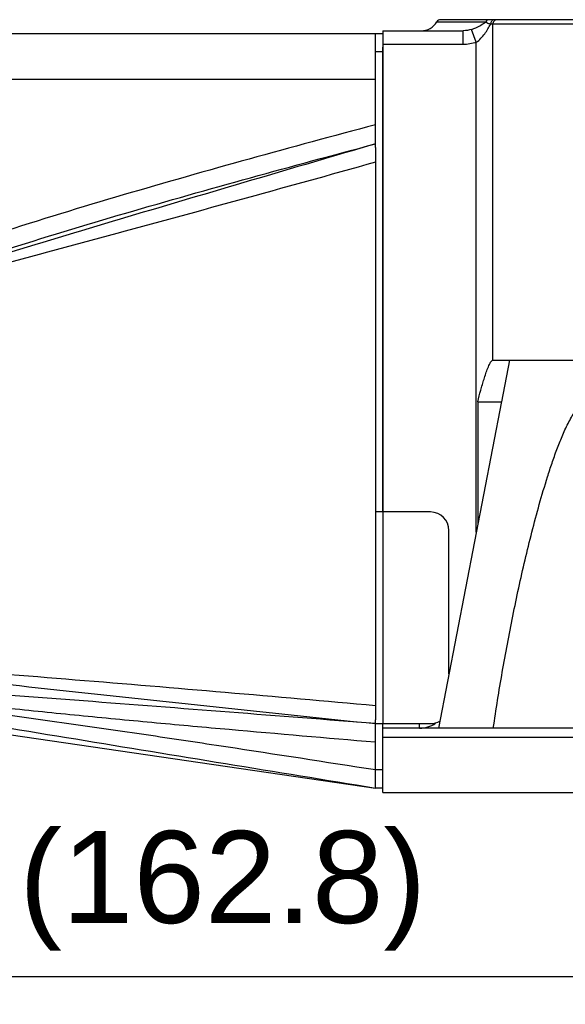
# Model space of a CAD drawing. Header units: millimetres. Extents: x 12 to 2508, y 25 to 1770.
# Tile 18 of 53: x 1837 to 1896, y 434 to 541. Entities that reach past the tile are written whole.
import ezdxf

# ---------------------------------------------------------------- set-up
doc = ezdxf.new("R2010")
doc.units = ezdxf.units.MM
for name, color, linetype in [('COVER_J_ABL44', 7, 'Continuous'), ('COVER_J_PBL46', 7, 'Continuous'), ('FLANGE_B_PBL43', 7, 'Continuous'), ('PLATE_J_PBL45', 7, 'Continuous'), ('오른쪽_7_VBL10', 7, 'Continuous')]:
    doc.layers.add(name, color=color, linetype=linetype)
doc.styles.get("Standard").update_dxf_attribs({"font": 'arial.ttf'})
doc.dimstyles.new('DIMSTYLE_5', dxfattribs={"dimtxt": 10, "dimasz": 15, "dimexe": 1, "dimexo": 0.5, "dimgap": 2.5, "dimtad": 1, "dimdsep": 46, "dimtxsty": 'Standard', "dimblk": '_FILLED', "dimblk1": '_FILLED', "dimblk2": '_FILLED', "dimcen": 0.09, "dimclrt": 134, "dimazin": 2, "dimtp": 0.5, "dimtm": 0.5, "dimtfac": 1, "dimtofl": 0, "dimtmove": 0, "dimatfit": 3, "dimldrblk": '_FILLED', "dimfxl": 1, "dimtolj": 1, "dimarcsym": 0})

# ---------------------------------------------------------------- blocks, each defined once
blk = doc.blocks.new('_FILLED')
at = {"color": 0, "linetype": 'ByBlock'}
blk.add_solid([(0, 0), (-1, 0.2), (-1, -0.2)], dxfattribs=at)
blk = doc.blocks.new('*D144')
at = {"color": 0, "lineweight": -2, "transparency": 16777216}
for p, q in [((1777.2, 481.26), (1777.2, 435.64)), ((1940, 456.14), (1940, 435.64)), ((1925, 436.64), (1792.2, 436.64))]:
    blk.add_line(p, q, dxfattribs=at)
at = {"layer": 'Defpoints', "color": 0, "transparency": 16777216}
for p in [(1777.2, 481.76), (1940, 456.64), (1777.2, 436.64)]:
    blk.add_point(p, dxfattribs=at)
at = {"color": 0, "lineweight": -2, "transparency": 16777216, "xscale": 15, "yscale": 15, "zscale": 15, "rotation": 180}
blk.add_blockref('_FILLED', (1777.2, 436.64), dxfattribs=at)
at = {"color": 0, "lineweight": -2, "transparency": 16777216, "xscale": 15, "yscale": 15, "zscale": 15}
blk.add_blockref('_FILLED', (1940, 436.64), dxfattribs=at)
at = {"color": 134, "transparency": 16777216, "insert": (1858.6, 452.48), "char_height": 10, "width": 42.1481, "attachment_point": 2, "line_spacing_factor": 0.9}
blk.add_mtext('\\A1;(162.8)', dxfattribs=at)
blk = doc.blocks.new('FLANGE_B_PBL43', base_point=(839.44, 954.49))
at = {"layer": 'FLANGE_B_PBL43', "color": 2}
for p, q in [((776.06, 995.85), (781.39, 995.85)), ((892.19, 995.59), (781.93, 995.59)), ((782.15, 959.09), (782.15, 995.59)), ((778.95, 993.39), (778.95, 994.89)), ((780.36, 993.64), (779.85, 995.03)), ((778.95, 993.39), (770.19, 993.39)), ((780.36, 940.4), (780.36, 993.64)), ((783.96, 959.09), (783.09, 954.57)), ((908.69, 918.09), (770.19, 918.09))]:
    blk.add_line(p, q, dxfattribs=at)
at = {"layer": 'FLANGE_B_PBL43', "color": 7}
for p, q in [((891.69, 996.09), (776.49, 996.09)), ((770.19, 994.89), (778.95, 994.89)), ((770.19, 994.89), (770.19, 942.59)), ((782.15, 959.09), (892.19, 959.09)), ((783.09, 954.59), (776.25, 919.09)), ((780.52, 954.57), (783.09, 954.57)), ((780.52, 954.57), (780.52, 941.24)), ((774.19, 919.09), (774.19, 919.59)), ((907.69, 919.09), (770.19, 919.09)), ((770.19, 912.09), (770.19, 919.09)), ((770.19, 912.09), (908.69, 912.09))]:
    blk.add_line(p, q, dxfattribs=at)
for centre, radius, start, end in [((774.36, 996.89), 2, 270, 328.6677), ((776.49, 995.59), 0.5, 90, 148.6677), ((774.19, 922.09), 3, 270, 305.2268)]:
    blk.add_arc(centre, radius, start, end, dxfattribs=at)
at = {"layer": 'FLANGE_B_PBL43', "color": 2}
for points, knots in [([(779.85, 995.03), (780, 995.09), (780.55, 995.3), (781.05, 995.62), (781.39, 995.85)], [0, 0, 0, 0, 0.280079, 1, 1, 1, 1]), ([(780.36, 993.64), (780.54, 993.76), (780.88, 994.05), (781.28, 994.55), (781.62, 995.07), (781.82, 995.43), (781.93, 995.59)], [0, 0, 0, 0, 0.261947, 0.51807, 0.766176, 1, 1, 1, 1]), ([(781.78, 996.09), (781.7, 996.09), (781.54, 996.05), (781.43, 995.92), (781.39, 995.85)], [0, 0, 0, 0, 0.489508, 1, 1, 1, 1]), ([(781.39, 995.85), (781.47, 995.81), (781.64, 995.71), (781.83, 995.64), (781.93, 995.59)], [0, 0, 0, 0, 0.430248, 1, 1, 1, 1]), ([(782.32, 996.09), (782.27, 996.09), (782.16, 996.06), (781.98, 995.91), (781.93, 995.72), (781.93, 995.59)], [0, 0, 0, 0, 0.223085, 0.463902, 1, 1, 1, 1]), ([(782.6, 996.09), (782.49, 996.09), (782.24, 995.97), (782.15, 995.72), (782.15, 995.59)], [0, 0, 0, 0, 0.480867, 1, 1, 1, 1])]:
    blk.add_open_spline(points, degree=3, knots=knots, dxfattribs=at)
for points in [[(779.85, 995.03), (779.56, 994.94), (779.26, 994.89), (778.95, 994.89)], [(780.36, 993.64), (779.91, 993.48), (779.43, 993.39), (778.95, 993.39)]]:
    blk.add_open_spline(points, degree=3, dxfattribs=at)
at = {"layer": 'FLANGE_B_PBL43', "color": 7}
for points, knots in [([(780.52, 954.57), (780.62, 954.99), (780.79, 955.61), (781.02, 956.43), (781.2, 957.03), (781.39, 957.63), (781.57, 958.12), (781.73, 958.5), (781.85, 958.76), (781.96, 958.95), (782.07, 959.06), (782.13, 959.09), (782.15, 959.09)], [0, 0, 0, 0, 0.263507, 0.394949, 0.525929, 0.656022, 0.784174, 0.846702, 0.906753, 0.961181, 0.983338, 1, 1, 1, 1]), ([(782.21, 919.09), (782.51, 921.13), (783.16, 925.2), (784.31, 931.3), (785.41, 936.37), (786.4, 940.41), (787.2, 943.42), (787.94, 945.92), (788.59, 947.9), (789.11, 949.37), (789.58, 950.57), (790, 951.52), (790.33, 952.21), (790.69, 952.88), (791.08, 953.51), (791.45, 954), (791.79, 954.32), (792.06, 954.5), (792.34, 954.6), (792.73, 954.6), (793.14, 954.28), (793.45, 953.76), (793.69, 953.15), (793.87, 952.49), (794.02, 951.8), (794.14, 951.1), (794.27, 950.15), (794.38, 948.93), (794.47, 947.46), (794.51, 945.98), (794.52, 944.98), (794.52, 944.48)], [0, 0, 0, 0, 0.12806, 0.2567, 0.385798, 0.450485, 0.515234, 0.580003, 0.612367, 0.644685, 0.676899, 0.692932, 0.708879, 0.72468, 0.740218, 0.755229, 0.762363, 0.769087, 0.775249, 0.78097, 0.792428, 0.805188, 0.81885, 0.833047, 0.847586, 0.862359, 0.877304, 0.907557, 0.938152, 0.968986, 1, 1, 1, 1])]:
    blk.add_open_spline(points, degree=3, knots=knots, dxfattribs=at)
blk = doc.blocks.new('PLATE_J_PBL45', base_point=(773.39, 953.59))
at = {"layer": 'PLATE_J_PBL45', "color": 7}
for p, q in [((769.39, 994.59), (770.19, 994.59)), ((769.39, 982.2), (769.39, 994.59)), ((770.19, 942.59), (770.19, 993.11)), ((775.39, 942.59), (769.39, 942.59)), ((777.39, 924.99), (777.39, 940.59)), ((769.39, 912.59), (769.39, 920.01)), ((769.39, 919.59), (775.39, 919.59)), ((770.19, 919.09), (770.19, 919.59)), ((770.19, 912.59), (769.39, 912.59))]:
    blk.add_line(p, q, dxfattribs=at)
at = {"layer": 'PLATE_J_PBL45', "color": 2}
for p, q in [((770.19, 992.59), (769.39, 992.59)), ((770.19, 942.59), (770.19, 919.59)), ((769.39, 914.59), (770.19, 914.59))]:
    blk.add_line(p, q, dxfattribs=at)
at = {"layer": 'PLATE_J_PBL45', "color": 7}
for centre, start, end in [((775.39, 940.59), 0, 90), ((775.39, 921.59), 270, 300.454)]:
    blk.add_arc(centre, 2, start, end, dxfattribs=at)
blk = doc.blocks.new('COVER_J_PBL46', base_point=(735.79, 953.59))
at = {"layer": 'COVER_J_PBL46', "color": 7}
for p, q in [((703.19, 994.59), (769.39, 994.59)), ((702.19, 923.09), (702.19, 993.59)), ((769.39, 982.2), (769.39, 920.01)), ((704.19, 961.91), (704.19, 963.55)), ((704.19, 922.09), (704.19, 961.91)), ((703.19, 922.09), (704.19, 922.09)), ((704.19, 922.09), (769.39, 912.59))]:
    blk.add_line(p, q, dxfattribs=at)
at = {"layer": 'COVER_J_PBL46', "color": 2}
for p, q in [((703.19, 994.59), (703.19, 922.09)), ((769.39, 989.59), (702.19, 989.59)), ((709.38, 964.26), (708.77, 965.58)), ((702.19, 963.55), (704.19, 963.55)), ((704.19, 961.91), (703.19, 961.91)), ((705.2, 924.18), (704.19, 924.23)), ((706, 924.14), (704.19, 924.23)), ((706, 924.15), (705.2, 924.18)), ((769.37, 917.6), (769.39, 917.6))]:
    blk.add_line(p, q, dxfattribs=at)
at = {"layer": 'COVER_J_PBL46', "color": 7}
for centre, start, end in [((703.19, 993.59), 90, 180), ((703.19, 923.09), 180, 270)]:
    blk.add_arc(centre, 1, start, end, dxfattribs=at)
at = {"layer": 'COVER_J_PBL46', "color": 2}
for centre, radius, start, end in [((258.63, 793.33), 488.66, 20.7547, 20.9652), ((651.66, 1088.09), 135.16, 292.8698, 294.9932), ((645.61, 1097.93), 148.1, 293.3013, 295.5078), ((685.28, 737.31), 187.87, 83.9116, 84.2236), ((682.46, 710.81), 214.52, 83.7006, 83.913)]:
    blk.add_arc(centre, radius, start, end, dxfattribs=at)
for points, knots in [([(769.39, 984.66), (764.8, 983.45), (755.65, 980.97), (741.96, 977.09), (730.62, 973.63), (721.62, 970.63), (717.16, 969.01), (714.94, 968.17)], [0, 0, 0, 0, 0.250019, 0.500029, 0.750029, 0.874999, 1, 1, 1, 1]), ([(769.39, 982.59), (760.41, 979.96), (746.94, 976), (729.01, 970.64), (720.05, 967.89), (715.58, 966.49)], [0, 0, 0, 0, 0.499668, 0.749731, 1, 1, 1, 1]), ([(715.58, 966.49), (717.77, 967.29), (722.18, 968.83), (731.06, 971.73), (742.27, 975.12), (755.8, 978.94), (764.85, 981.39), (769.39, 982.59)], [0, 0, 0, 0, 0.124492, 0.249201, 0.499145, 0.749466, 1, 1, 1, 1]), ([(769.39, 980.6), (764.39, 979.2), (754.4, 976.43), (739.39, 972.33), (724.38, 968.3), (714.38, 965.62), (709.38, 964.26)], [0, 0, 0, 0, 0.250241, 0.500412, 0.750403, 1, 1, 1, 1]), ([(714.94, 968.17), (713.9, 967.77), (711.83, 966.95), (709.78, 966.05), (708.77, 965.58)], [0, 0, 0, 0, 0.500015, 1, 1, 1, 1]), ([(709.38, 964.26), (709.89, 964.46), (711.95, 965.23), (714.02, 965.96), (715.58, 966.49)], [0, 0, 0, 0, 0.249373, 1, 1, 1, 1]), ([(703.19, 961.91), (703.07, 961.91), (702.81, 961.87), (702.48, 961.72), (702.25, 961.47), (702.19, 961.27), (702.19, 961.17)], [0, 0, 0, 0, 0.27348, 0.550206, 0.795368, 1, 1, 1, 1]), ([(704.19, 926.98), (709.61, 926.22), (720.48, 924.85), (736.79, 923.03), (753.09, 921.29), (763.96, 920.16), (769.39, 919.59)], [0, 0, 0, 0, 0.250415, 0.500515, 0.750353, 1, 1, 1, 1]), ([(704.19, 923.6), (705.54, 923.42), (708.24, 923.08), (712.32, 922.63), (716.4, 922.18), (721.85, 921.54), (728.65, 920.66), (736.81, 919.52), (744.97, 918.33), (755.83, 916.7), (763.96, 915.44), (769.39, 914.59)], [0, 0, 0, 0, 0.062017, 0.124292, 0.186714, 0.249223, 0.374339, 0.499488, 0.624634, 0.749768, 1, 1, 1, 1]), ([(704.19, 923.6), (709.61, 922.54), (720.48, 920.62), (736.8, 917.92), (753.1, 915.25), (763.96, 913.48), (769.39, 912.59)], [0, 0, 0, 0, 0.250708, 0.500716, 0.750428, 1, 1, 1, 1]), ([(769.39, 919.59), (764.1, 920.01), (753.53, 920.83), (740.31, 921.86), (729.75, 922.65), (719.19, 923.41), (711.28, 923.9), (706, 924.15)], [0, 0, 0, 0, 0.250381, 0.500613, 0.625644, 0.750582, 1, 1, 1, 1]), ([(706, 924.04), (708.64, 923.75), (713.92, 923.08), (721.83, 922.11), (729.74, 921.24), (737.66, 920.44), (745.58, 919.69), (756.15, 918.73), (764.08, 918.05), (769.37, 917.6)], [0, 0, 0, 0, 0.125281, 0.250346, 0.375303, 0.500232, 0.625161, 0.750098, 1, 1, 1, 1])]:
    blk.add_open_spline(points, degree=3, knots=knots, dxfattribs=at)
at = {"layer": 'COVER_J_PBL46', "color": 7}
blk.add_open_spline([(704.19, 926.98), (709.61, 926.51), (720.47, 925.66), (736.76, 924.38), (753.08, 923.02), (763.95, 922.06), (769.39, 921.57)], degree=3, knots=[0, 0, 0, 0, 0.249401, 0.499404, 0.74966, 1, 1, 1, 1], dxfattribs=at)
blk = doc.blocks.new('COVER_J_ABL44', base_point=(724.39, 953.59))
at = {"layer": 'COVER_J_PBL46'}
blk.add_blockref('COVER_J_PBL46', (735.79, 953.59), dxfattribs=at)
at = {"layer": 'PLATE_J_PBL45'}
blk.add_blockref('PLATE_J_PBL45', (773.39, 953.59), dxfattribs=at)
blk = doc.blocks.new('오른쪽_7_VBL10', base_point=(790.04, 1347.09))
at = {"layer": 'COVER_J_ABL44'}
blk.add_blockref('COVER_J_ABL44', (724.39, 953.59), dxfattribs=at)
at = {"layer": 'FLANGE_B_PBL43'}
blk.add_blockref('FLANGE_B_PBL43', (839.44, 954.49), dxfattribs=at)

msp = doc.modelspace()

# ---------------------------------------------------------------- block references
at = {"layer": '오른쪽_7_VBL10'}
msp.add_blockref('오른쪽_7_VBL10', (1895.85, 891.644), dxfattribs=at)

# ---------------------------------------------------------------- dimensions: what is measured, and where the dimension line sits
at = {"color": 134}
dim = msp.add_linear_dim(base=(1777.2, 436.644), p1=(1940, 456.644), p2=(1777.2, 481.758), angle=180, text='(<>)', dimstyle='DIMSTYLE_5', dxfattribs=at)
dim.commit()
dim.dimension.update_dxf_attribs({"geometry": '*D144', "text_midpoint": (1858.6, 436.644), "dimtype": 160})

doc.saveas('drawing.dxf')
